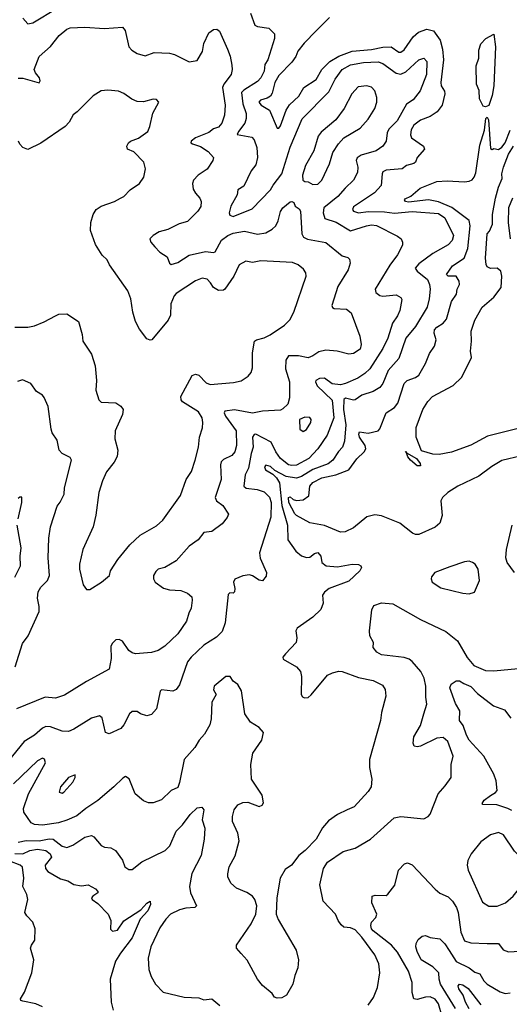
# Model space of a CAD drawing. Extents: x 1268547 to 1425625, y 515768 to 616754.
# Tile 86 of 256: x 1309725 to 1312730, y 555131 to 561181. Entities that reach past the tile are written whole.
import ezdxf

# ---------------------------------------------------------------- set-up
doc = ezdxf.new("R2010")
doc.units = 0

msp = doc.modelspace()

# ---------------------------------------------------------------- linework, layer by layer
at = {"layer": '0CON10XD'}
for points in [[(1309745, 561190), (1309775, 561155.6), (1309805, 561161.5), (1309955, 561252.5)], [(1311141.2, 561221.2), (1311168.1, 561148.1), (1311185, 561138.7), (1311255, 561130), (1311288.8, 561095), (1311290, 561065), (1311247.3, 560935), (1311230.7, 560905), (1311226.1, 560865), (1311205.2, 560824.8), (1311185, 560801.8), (1311101.3, 560748.7), (1311086.9, 560733.1), (1311094.3, 560665), (1311114.2, 560605), (1311116, 560575), (1311107.3, 560545), (1311067.3, 560495), (1311060, 560475), (1311149, 560459), (1311165, 560442.5), (1311180.3, 560395), (1311183.8, 560335), (1311175, 560288.8), (1311146.7, 560253.3), (1311101.4, 560158.6), (1311063.3, 560135), (1311059.5, 560105), (1311020, 560035), (1311010.8, 559995), (1311015, 559980), (1311035, 559972.5), (1311151.3, 560018.7), (1311265, 560135.5), (1311280.9, 560165), (1311335, 560233.6), (1311385, 560398.6), (1311458.5, 560571.5), (1311621.9, 560738.1), (1311661.8, 560815), (1311703.9, 560875), (1311755, 560904.2), (1311835, 560918.4), (1311925, 560922.4), (1311955, 560911.8), (1312035, 560853.2), (1312065, 560846), (1312095, 560860), (1312175, 560935.5), (1312205, 560945.6), (1312224.4, 560925), (1312222.8, 560845), (1312184.2, 560745), (1312141.2, 560688.8), (1312098.6, 560661.4), (1312041.1, 560558.9), (1311991.5, 560508.5), (1311981.3, 560485), (1311973.6, 560435), (1311953.5, 560405), (1311913.8, 560376.2), (1311822.1, 560347.9), (1311797.1, 560332.9), (1311790, 560315), (1311801.5, 560275), (1311797.6, 560242.4), (1311773.6, 560195), (1311723.6, 560145), (1311678.5, 560095), (1311591.8, 560025), (1311587.1, 559995), (1311598.6, 559958.6), (1311667.8, 559937.8), (1311755, 559882.9), (1311854.8, 559915.2), (1311885, 559920), (1311915, 559916.5), (1312045, 559851.4), (1312066, 559835), (1312075.8, 559815), (1312074.2, 559795), (1312043.7, 559736.3), (1311996.5, 559673.5), (1311906.9, 559525), (1311910.8, 559505), (1311936, 559486), (1311955, 559482.3), (1312035, 559491.4), (1312064, 559474), (1312071.2, 559461.2), (1312058.9, 559395), (1312045, 559361.4), (1312014.2, 559315.8), (1311985.7, 559225), (1311955, 559160.4), (1311873.6, 559036.4), (1311843.5, 559006.5), (1311801, 558979), (1311725.2, 558944.8), (1311695, 558938.4), (1311644, 558944), (1311595, 558978.5), (1311565, 558977.1), (1311543.1, 558965), (1311540, 558955), (1311550.6, 558930.6), (1311643.8, 558843.8), (1311653.1, 558735), (1311612.8, 558627.2), (1311555, 558543.8), (1311499.6, 558485), (1311425, 558444.3), (1311395, 558441.2), (1311375, 558446.5), (1311325, 558483.8), (1311296.6, 558525), (1311268.2, 558585), (1311175, 558634), (1311165, 558632.5), (1311154.3, 558615.7), (1311158.2, 558555), (1311144.9, 558515.1), (1311128.6, 558425), (1311109.7, 558385), (1311101.5, 558315), (1311115, 558302), (1311183.6, 558293.6), (1311225, 558280.4), (1311258.2, 558248.2), (1311267.8, 558215), (1311266.9, 558125), (1311196.2, 557905), (1311201.7, 557871.7), (1311240, 557785), (1311238.8, 557761.2), (1311215, 557733.8), (1311195, 557737.5), (1311155, 557763.3), (1311135, 557769.1), (1311095, 557764.4), (1311045, 557743.8), (1311037.5, 557725), (1311046.2, 557685), (1311043.6, 557666.4), (1311035, 557657.5), (1311015, 557660), (1311005, 557650), (1310985.6, 557475), (1310968.3, 557421.7), (1310933.6, 557386.4), (1310855, 557338.5), (1310777.3, 557265), (1310755.4, 557235), (1310705.7, 557095), (1310685, 557066), (1310664.1, 557055.9), (1310596, 557064), (1310586.2, 557055), (1310564.1, 556945.9), (1310535, 556911.2), (1310505, 556904), (1310467.5, 556915), (1310445, 556929.2), (1310415, 556930), (1310398.1, 556915), (1310365, 556848), (1310345, 556826), (1310275, 556793.3), (1310251.7, 556801.7), (1310230.5, 556890.5), (1310215, 556903.8), (1310165, 556890), (1310057.9, 556822.1), (1310025, 556807.5), (1309985, 556808.5), (1309913.3, 556835), (1309885, 556837.1), (1309865, 556828.2), (1309815, 556783.8), (1309753.1, 556745), (1309655, 556624.3)], [(1311627.1, 561195), (1311545, 561112.9), (1311472.2, 561037.8), (1311433, 560987), (1311420.3, 560955), (1311395, 560920.8), (1311315, 560838.5), (1311291.2, 560795), (1311275, 560730), (1311265, 560711.5), (1311245, 560698.4), (1311203, 560687), (1311193.1, 560675), (1311208.1, 560655), (1311257.8, 560625), (1311305, 560514), (1311315, 560514.2), (1311325, 560530), (1311361, 560625), (1311381.6, 560658.4), (1311438.2, 560711.8), (1311469.5, 560765), (1311545, 560812.9), (1311579.8, 560875), (1311629.5, 560925), (1311685, 560956.6), (1311765, 560987.5), (1311885, 560998.8), (1311953.3, 561013.3), (1312005.2, 561015.2), (1312052.7, 560982.7), (1312065, 560980.9), (1312084.8, 560995.2), (1312140.3, 561075), (1312172.7, 561105), (1312225, 561122.5), (1312265, 561112.9), (1312306.3, 561056.3), (1312319.5, 560999.5), (1312326, 560935), (1312310, 560795), (1312312.5, 560775), (1312331.9, 560741.9), (1312334.6, 560725), (1312317.9, 560655), (1312287.5, 560615), (1312245, 560586.1), (1312185, 560563.8), (1312145, 560532.5), (1312127.3, 560505), (1312124.6, 560474.6), (1312130.6, 560455), (1312204.3, 560405), (1312210, 560385), (1312165.8, 560335), (1312154, 560305), (1312143.4, 560296.6), (1312100, 560285), (1312072.5, 560265), (1311974.1, 560255.9), (1311955, 560247.1), (1311949.1, 560235), (1311942.9, 560162.9), (1311903.1, 560116.9), (1311775, 560031.5), (1311768.2, 560015), (1311775, 560004.6), (1311803.9, 559993.9), (1311865, 560002.1), (1311965, 560001), (1312025, 559991.5), (1312135, 560001.7), (1312295, 559990.8), (1312335, 559963.8), (1312387.1, 559855), (1312380.6, 559825), (1312355, 559797.8), (1312261.9, 559745), (1312175, 559680), (1312153.1, 559655), (1312164.4, 559635), (1312227.4, 559585), (1312240.8, 559555), (1312244.7, 559525), (1312238.9, 559465), (1312226.7, 559415), (1312154.6, 559295), (1312096.2, 559225), (1312051.3, 559098.7), (1311987.5, 559025), (1311955, 558945.8), (1311935, 558920.6), (1311895, 558896.4), (1311825.3, 558874.7), (1311784.6, 558845.4), (1311775, 558842.9), (1311725, 558855.2), (1311715, 558846.4), (1311712, 558785), (1311727.9, 558692.1), (1311719.2, 558590.8), (1311706.4, 558555), (1311681.8, 558528.2), (1311647.9, 558475), (1311617.6, 558452.4), (1311525, 558417), (1311455, 558375.2), (1311425, 558364), (1311360.7, 558375), (1311291.5, 558411.5), (1311265, 558435.3), (1311235, 558442.9), (1311226.9, 558433.1), (1311233.5, 558415), (1311279, 558389), (1311301.4, 558365), (1311320.6, 558335), (1311333.8, 558195), (1311369.5, 558075), (1311371.2, 557985), (1311420.5, 557915), (1311455, 557887.1), (1311485, 557876.4), (1311505, 557879.4), (1311535, 557901.2), (1311555, 557906.2), (1311573.8, 557885), (1311580, 557845), (1311605.9, 557825.9), (1311675, 557820), (1311765, 557835.8), (1311805, 557833.3), (1311820, 557825), (1311822.5, 557815), (1311813.3, 557795), (1311745, 557730.6), (1311625, 557685.6), (1311596.3, 557663.7), (1311584.4, 557645), (1311587.3, 557595), (1311573.1, 557556.9), (1311525, 557509.2), (1311428.3, 557441.7), (1311420.8, 557425), (1311427, 557383), (1311422.5, 557355), (1311356.7, 557285), (1311340, 557265), (1311341.7, 557251.7), (1311425, 557204.2), (1311448.9, 557175), (1311455.5, 557144.5), (1311453.3, 557035), (1311460.7, 557020.7), (1311473.6, 557013.6), (1311495, 557016.2), (1311515, 557032), (1311615, 557152.5), (1311645, 557168.1), (1311685, 557178.1), (1311705, 557176.9), (1311805, 557138.2), (1311895, 557120.5), (1311952.4, 557092.4), (1311969.2, 557065), (1311972.9, 557025), (1311945.6, 556925), (1311940, 556875), (1311871.5, 556635), (1311872.2, 556585), (1311886.4, 556513.6), (1311882.3, 556467.7), (1311865, 556438), (1311778, 556345), (1311735, 556325.8), (1311675, 556297.8), (1311621.5, 556258.5), (1311583.8, 556216.2), (1311545.8, 556145), (1311477.5, 556075), (1311439.2, 556045), (1311393.6, 555986.4), (1311355, 555958.8), (1311324.4, 555905), (1311303.1, 555785), (1311299.2, 555685), (1311311.7, 555651.7), (1311422.7, 555462.7), (1311435.7, 555405), (1311431.9, 555355), (1311413, 555307), (1311402, 555255), (1311363, 555187), (1311335, 555171.2), (1311305, 555168.8), (1311290, 555175), (1311275, 555196.7), (1311215, 555246.2), (1311184.5, 555284.5), (1311122.1, 555402.1), (1311085, 555443.8), (1311056.7, 555475), (1311056.2, 555495), (1311145.8, 555625), (1311174, 555685), (1311180, 555735), (1311168, 555775), (1311153.8, 555795), (1311118.9, 555818.9), (1311056.7, 555845), (1311021.2, 555875), (1311002.5, 555915), (1311002.3, 555932.3), (1311011.4, 555975), (1311047.4, 556042.6), (1311072.2, 556135), (1311065, 556183.3), (1311031.9, 556255), (1311030.6, 556285), (1311040.6, 556325), (1311065, 556357.1), (1311095, 556371.9), (1311125, 556372.9), (1311195, 556346.2), (1311213.3, 556355), (1311220.7, 556369.3), (1311214, 556415), (1311147.5, 556515), (1311144.3, 556605), (1311156, 556675), (1311211.2, 556755), (1311221.7, 556801.7), (1311195, 556832.5), (1311141.2, 556865), (1311106, 556915), (1311087, 557057), (1311065, 557096.7), (1311036.2, 557116.2), (1311016, 557145), (1310990, 557145), (1310918, 557085), (1310915, 557062.5), (1310931.2, 557035), (1310905, 556987.5), (1310900, 556885), (1310892.1, 556847.9), (1310859.7, 556790.3), (1310827.5, 556755), (1310800.6, 556709.4), (1310734.4, 556635), (1310706.4, 556493.6), (1310695, 556464), (1310655, 556443.8), (1310595, 556387.1), (1310545, 556368.6), (1310515, 556368.1), (1310485, 556381.9), (1310434.6, 556424.6), (1310396.2, 556516.2), (1310375, 556530), (1310358.7, 556521.3), (1310303.8, 556466.2), (1310205, 556383.5), (1310130, 556335), (1310075, 556288.5), (1310015, 556261.8), (1309964, 556246), (1309865, 556230.9), (1309816.7, 556235), (1309795, 556245.5), (1309751.1, 556311.1), (1309748.5, 556335), (1309778.8, 556425), (1309883.1, 556615), (1309878.1, 556638.1), (1309865, 556642.5), (1309835, 556626.7), (1309686.9, 556485)], [(1309715, 560821.3), (1309745, 560821.2), (1309845, 560794), (1309850.8, 560805), (1309846.7, 560825), (1309821.5, 560855), (1309813.8, 560875), (1309844.5, 560955), (1309914.5, 561015.5), (1309968, 561085), (1310015, 561123.8), (1310035, 561131.2), (1310125, 561135.6), (1310245, 561126.9), (1310355, 561136), (1310372.5, 561115), (1310395.6, 561015), (1310412.9, 560995), (1310445, 560973.5), (1310495, 560958.6), (1310551.2, 560978.8), (1310645, 560975.7), (1310675, 560967.8), (1310765, 560921.5), (1310815, 560930), (1310847.1, 560985), (1310854.6, 561035.4), (1310885, 561100), (1310915, 561121.2), (1310935, 561123.8), (1310951.2, 561111.2), (1311000.3, 561000.3), (1311017.3, 560957.3), (1311027.3, 560902.7), (1311030, 560875), (1311022.5, 560845), (1310977.5, 560785), (1310970, 560765), (1310986.4, 560655), (1310981.5, 560595), (1310966.5, 560545), (1310945, 560520), (1310915, 560511.2), (1310885, 560488.5), (1310804.2, 560455.8), (1310778, 560435), (1310776.2, 560425), (1310785, 560419.2), (1310835, 560401.2), (1310881.7, 560371.7), (1310914.1, 560334.1), (1310910, 560315), (1310875, 560262.5), (1310820.8, 560225), (1310792.5, 560195), (1310785.7, 560175), (1310790.6, 560139.4), (1310803.1, 560115), (1310831.4, 560085), (1310839.4, 560065), (1310836.1, 560033.9), (1310818.1, 560005), (1310755, 559941.1), (1310703.9, 559926.1), (1310635, 559891.2), (1310581.8, 559878.2), (1310545, 559855.8), (1310524.4, 559835), (1310530, 559815), (1310554.2, 559785), (1310585, 559752.9), (1310629.2, 559725), (1310644, 559685), (1310655, 559676.7), (1310695, 559689.2), (1310765.3, 559734.7), (1310865, 559756.5), (1310915, 559750), (1310925, 559754.3), (1310963.8, 559826.2), (1311002.7, 559855), (1311035, 559869.5), (1311105, 559881.6), (1311185, 559864), (1311235, 559871.8), (1311275.2, 559894.8), (1311296.4, 559915), (1311310.9, 559945), (1311325, 560003.3), (1311341.2, 560025), (1311385, 560062.5), (1311395, 560064.2), (1311407, 560057), (1311416, 560035), (1311440, 560020), (1311448.8, 560005), (1311456.2, 559866.2), (1311467.1, 559845), (1311492.6, 559832.6), (1311605, 559811.8), (1311705, 559731.1), (1311739.1, 559719.1), (1311749.4, 559709.4), (1311752.9, 559685), (1311742.2, 559645), (1311677.7, 559542.3), (1311641.4, 559425), (1311645, 559413.3), (1311655.7, 559405.7), (1311732, 559402), (1311759.8, 559379.8), (1311813.6, 559236.4), (1311821.2, 559185), (1311815, 559157.5), (1311775, 559130), (1311745, 559126), (1311673.4, 559143.4), (1311605, 559150.9), (1311560.2, 559139.8), (1311525, 559115.6), (1311495, 559103.5), (1311436.5, 559116.5), (1311375, 559116.5), (1311358.3, 559088.3)], [(1312585, 560646.2), (1312570.5, 560650.5), (1312547.6, 560695), (1312546.2, 560746.2), (1312528.7, 560785), (1312526.9, 560896.9), (1312543.7, 560945), (1312543.3, 560995), (1312555, 561033.8), (1312585.4, 561065), (1312635, 561092), (1312645.7, 561015), (1312634.7, 560775), (1312625.7, 560715), (1312605, 560654.8), (1312585, 560646.2)], [(1311525, 560168.6), (1311555, 560170.6), (1311580.6, 560195), (1311625.7, 560295), (1311647.8, 560365), (1311682.1, 560417.9), (1311715, 560454.3), (1311815.8, 560515), (1311865, 560569.2), (1311905.4, 560634.6), (1311916.9, 560675), (1311917, 560703), (1311905.8, 560745), (1311885, 560765.8), (1311855, 560775.6), (1311802.2, 560767.8), (1311763.1, 560725), (1311716.9, 560635), (1311665, 560565.8), (1311575, 560489.2), (1311556.9, 560465), (1311530.5, 560375), (1311478.9, 560285), (1311460.6, 560225), (1311464, 560195), (1311475, 560186.2), (1311495, 560184), (1311525, 560168.6)], [(1310155, 557680), (1310226.7, 557725), (1310276.2, 557765), (1310282.9, 557795), (1310328.1, 557865), (1310400.6, 557955), (1310465, 558013.1), (1310565, 558071.4), (1310602.9, 558105), (1310711.6, 558258.4), (1310746.7, 558355), (1310778.6, 558405), (1310801.1, 558475), (1310822.1, 558555), (1310827.8, 558615), (1310847.4, 558672.6), (1310850, 558705), (1310845.4, 558735.4), (1310822, 558772), (1310725, 558833.3), (1310716.1, 558846.1), (1310714.6, 558865), (1310784.2, 558995), (1310805, 559002.9), (1310823.9, 558996.1), (1310869.5, 558949.5), (1310895, 558939.5), (1311038.2, 558951.8), (1311085, 558961.8), (1311128.3, 558991.7), (1311146, 559014), (1311155, 559042.5), (1311153.1, 559135), (1311166.9, 559205), (1311178.8, 559215), (1311225, 559226.2), (1311262.5, 559245), (1311350, 559305), (1311382.4, 559337.6), (1311408.6, 559385), (1311482.9, 559605), (1311481.9, 559625), (1311468, 559648), (1311435, 559675.8), (1311399.1, 559689.1), (1311205, 559699.5), (1311155, 559688.2), (1311113, 559697), (1311072.5, 559675), (1311040, 559605), (1310985, 559525.7), (1310975, 559518.6), (1310945, 559516.9), (1310914.4, 559535), (1310896.9, 559565), (1310875, 559587.5), (1310845, 559592.2), (1310805, 559577.1), (1310685, 559498.9), (1310672.2, 559485), (1310652.2, 559435), (1310650, 559365), (1310635.8, 559335), (1310536.7, 559215), (1310525, 559211.2), (1310505, 559220), (1310459.5, 559279.5), (1310436.3, 559326.3), (1310419.4, 559385), (1310407.5, 559465), (1310389.4, 559515), (1310277.1, 559675), (1310262.5, 559705), (1310232, 559735), (1310190.3, 559800.3), (1310160, 559885), (1310161.4, 559935), (1310176.9, 559985), (1310194.2, 560015), (1310225, 560035.8), (1310306.9, 560063.1), (1310343.3, 560085), (1310364.3, 560095.7), (1310403.8, 560135), (1310460, 560175), (1310487.3, 560212.7), (1310496.2, 560265), (1310486, 560305), (1310425, 560370), (1310387.5, 560385), (1310382.5, 560405), (1310393.3, 560425), (1310405.9, 560434.1), (1310455, 560454.2), (1310510.8, 560495), (1310524.2, 560525), (1310542.5, 560607.5), (1310580, 560675), (1310565, 560690), (1310545, 560692.5), (1310484.1, 560675.9), (1310445, 560679.4), (1310413, 560693), (1310365, 560728.6), (1310331.3, 560741.3), (1310265, 560749.2), (1310225.9, 560744.1), (1310175, 560713.3), (1310078, 560615), (1310052.4, 560597.6), (1310028, 560552), (1310005, 560524.2), (1309855, 560422.2), (1309775, 560383.1), (1309745, 560395.8), (1309725.5, 560415.5), (1309716.9, 560435)], [(1312805, 558500.6), (1312685, 558472.7), (1312622.5, 558435), (1312544, 558376), (1312415, 558314.7), (1312353.9, 558275), (1312320.9, 558245), (1312310.6, 558225), (1312317.3, 558135), (1312305, 558088), (1312275, 558062.9), (1312175, 558017.1), (1312155, 558016.9), (1312135.4, 558025.4), (1312058.1, 558088.1), (1311945, 558132), (1311905, 558137.9), (1311855, 558125.4), (1311775, 558059.5), (1311723.3, 558035), (1311695, 558032.5), (1311595, 558074), (1311505, 558088.8), (1311425, 558133.9), (1311413, 558145), (1311377, 558215), (1311374.4, 558245), (1311385, 558250), (1311403.4, 558233.4), (1311425, 558227.3), (1311465, 558230), (1311499.1, 558255), (1311506.8, 558315), (1311525, 558336.6), (1311580, 558365), (1311665.5, 558384.5), (1311745, 558415.9), (1311795, 558483.1), (1311838.5, 558525), (1311848.8, 558545), (1311845.4, 558565), (1311810, 558615), (1311806.2, 558635), (1311811.5, 558648.5), (1311865, 558640.8), (1311924.6, 558655.4), (1311935, 558666.2), (1311974.6, 558765.4), (1312025, 558797.5), (1312045.3, 558824.7), (1312084.1, 558945.9), (1312104.4, 558965), (1312155, 558982.4), (1312175, 558996.8), (1312215, 559068.2), (1312239.9, 559130.1), (1312271, 559175), (1312281.4, 559215), (1312268.2, 559255), (1312271.5, 559275), (1312285, 559291.9), (1312325, 559316.7), (1312345, 559340), (1312375, 559448.8), (1312406.9, 559495), (1312411.4, 559525), (1312425.6, 559555), (1312421.9, 559575), (1312404, 559605), (1312355.4, 559605.4), (1312344.5, 559615), (1312381.1, 559668.9), (1312453.2, 559716.8), (1312475, 559774.3), (1312490.8, 559915), (1312485, 559946.6), (1312377.3, 560027.3), (1312295, 560062), (1312235, 560074.8), (1312110.7, 560060.7), (1312093.1, 560065), (1312086.9, 560075), (1312090.4, 560079.6), (1312125, 560097.5), (1312183.3, 560145), (1312285, 560186), (1312348.7, 560191.3), (1312455, 560184.2), (1312485, 560188.8), (1312501.9, 560198.1), (1312515, 560213.2), (1312525, 560240.6), (1312549.1, 560410.9), (1312577.6, 560502.4), (1312586.9, 560575), (1312595, 560582.2), (1312603.2, 560565), (1312615, 560390), (1312625, 560384), (1312635, 560388.8), (1312665, 560384.2), (1312685, 560397.5), (1312705.5, 560425), (1312735, 560501.5)], [(1312785, 558669.4), (1312597.3, 558622.7), (1312495, 558567.2), (1312376.5, 558523.5), (1312300.6, 558509.4), (1312261.1, 558511.1), (1312191.3, 558531.3), (1312159, 558615), (1312158.1, 558675), (1312199, 558785), (1312230.2, 558835), (1312258.4, 558865), (1312385, 558932.5), (1312438.8, 558985), (1312497.9, 559105), (1312492.7, 559145), (1312499.2, 559205), (1312496.9, 559266.9), (1312518.3, 559335), (1312564.4, 559415), (1312635, 559475.6), (1312681.3, 559535), (1312683.6, 559605), (1312677.7, 559635), (1312655, 559654.5), (1312615, 559652.5), (1312595, 559662.5), (1312587.5, 559677.5), (1312583.6, 559715), (1312594.1, 559865), (1312609, 559881), (1312627.6, 559925), (1312627.4, 559985), (1312645.2, 560085.2), (1312665, 560151.2), (1312685.8, 560205), (1312684.8, 560235), (1312694.3, 560275), (1312724.5, 560355), (1312756.5, 560403.5)], [(1312750.9, 560085), (1312725.8, 560024.2), (1312723.7, 559935), (1312734.8, 559834.8)], [(1309695, 559292), (1309775, 559291.4), (1309815, 559300), (1309875.6, 559324.4), (1309945, 559362.5), (1309965, 559372.5), (1310015, 559373.3), (1310085, 559327.5), (1310107.6, 559247.6), (1310112.9, 559205), (1310165, 559126.7), (1310187.5, 559055), (1310197.1, 558965), (1310192.5, 558905), (1310210, 558845), (1310225, 558831.2), (1310315, 558827.5), (1310345, 558806), (1310359.2, 558785), (1310355.7, 558755), (1310310, 558655), (1310309.4, 558605), (1310326.9, 558535), (1310322.6, 558497.4), (1310305, 558462), (1310258, 558402), (1310232.8, 558347.2), (1310210.6, 558275), (1310192.6, 558137.4), (1310176.9, 558065), (1310112, 557925), (1310091.4, 557835), (1310091.4, 557805), (1310115, 557707.5), (1310135, 557680), (1310155, 557680)], [(1311358.3, 559088.3), (1311357.1, 559035), (1311381.8, 558955), (1311381.7, 558858.3), (1311370.5, 558819.5), (1311339.5, 558790.5), (1311325, 558782), (1311215.5, 558775.5), (1311155, 558763.6), (1311044.2, 558784.2), (1310984.4, 558775), (1310980, 558765), (1310988.7, 558745), (1311052.9, 558655), (1311056.6, 558565), (1311045.4, 558525), (1311027.6, 558502.4), (1310975, 558479.3), (1310961.9, 558465), (1310956.8, 558445), (1310961.6, 558355), (1310924.5, 558245), (1310932.9, 558225), (1310972, 558195), (1311006.4, 558143.6), (1310998.3, 558121.7), (1310967.3, 558082.7), (1310904.2, 558035.8), (1310855, 558030), (1310821.2, 557985), (1310764.6, 557945.4), (1310685, 557856), (1310615, 557814.3), (1310575, 557804), (1310559.7, 557790.3), (1310546.2, 557765), (1310546.2, 557745), (1310555.9, 557725.9), (1310608.6, 557688.6), (1310645, 557678.1), (1310715, 557674.2), (1310755, 557657.5), (1310780.6, 557635), (1310784.4, 557615), (1310777.5, 557565), (1310762.7, 557535), (1310749.5, 557485), (1310695, 557406.9), (1310615, 557330.6), (1310575, 557305.6), (1310535, 557293.1), (1310435, 557285.5), (1310415, 557290), (1310395.4, 557305.4), (1310355, 557363.3), (1310335, 557372.5), (1310315, 557370), (1310291.7, 557348.3), (1310285, 557330), (1310285.8, 557255), (1310275, 557190), (1310134.6, 557115.4), (1309999.6, 557030.4), (1309945, 557011.9), (1309881.4, 557018.6), (1309705, 556946.2)], [(1309697.1, 557205), (1309742.7, 557347.3), (1309777.5, 557395), (1309843.8, 557545), (1309844.5, 557574.5), (1309833.4, 557626.6), (1309838.1, 557665), (1309855.6, 557695), (1309895.3, 557734.7), (1309907.9, 557765), (1309900.4, 557875), (1309904.5, 557995), (1309914.4, 558065), (1309955, 558191.2), (1309973.3, 558216.7), (1309997.1, 558265), (1310000.6, 558305), (1310043.8, 558475), (1310035, 558490), (1309986.4, 558516.4), (1309966.7, 558535), (1309955, 558597.5), (1309925, 558643.3), (1309918.6, 558665), (1309898.9, 558805), (1309875, 558860), (1309864.2, 558874.2), (1309827.3, 558897.3), (1309794, 558945), (1309742.4, 558967.6), (1309712.1, 558957.9)], [(1311465, 558651.2), (1311485, 558663.8), (1311511.2, 558705), (1311513.3, 558725), (1311506, 558736), (1311475, 558738), (1311443.3, 558725), (1311443.8, 558665), (1311465, 558651.2)], [(1312185, 558440), (1312165, 558440), (1312124.2, 558474.2), (1312107.5, 558495), (1312100, 558520), (1312092.5, 558525), (1312095, 558530), (1312100, 558520), (1312160, 558485), (1312183.3, 558455), (1312185, 558440)], [(1309714.6, 558115), (1309737.5, 558215), (1309737.5, 558247.5), (1309725, 558247.5), (1309715, 558238.8)], [(1309695.4, 557755), (1309729.5, 557825), (1309727.3, 557885), (1309733.8, 557935), (1309709.6, 558075)], [(1312761.5, 557785), (1312718.2, 557845), (1312710, 557875), (1312712.5, 557925), (1312747.3, 558075)], [(1312485, 557653.8), (1312515.8, 557664.2), (1312547.5, 557735), (1312538.8, 557805), (1312520, 557835), (1312505, 557846.7), (1312485, 557853.3), (1312455, 557850), (1312365, 557820), (1312272.5, 557785), (1312252.3, 557757.7), (1312250, 557745), (1312257.5, 557725), (1312310.9, 557690.9), (1312445, 557658), (1312485, 557653.8)], [(1311865, 555126), (1311896.9, 555173.1), (1311920.5, 555235), (1311935.6, 555325), (1311929.8, 555379.8), (1311904.4, 555435), (1311825, 555543.3), (1311785, 555588.1), (1311755, 555600), (1311715.5, 555605.5), (1311698.2, 555618.2), (1311679.2, 555645), (1311664, 555685), (1311587.1, 555765), (1311566.7, 555865), (1311589.4, 555965), (1311614.8, 556005.2), (1311709.8, 556070.2), (1311785, 556090), (1311879.4, 556145), (1312022.8, 556277.2), (1312065, 556285.5), (1312205, 556270), (1312233.3, 556285), (1312245, 556300), (1312293.6, 556425), (1312337, 556473), (1312373.1, 556525), (1312373.8, 556605), (1312385.5, 556655), (1312353.1, 556745), (1312325, 556769.5), (1312285, 556766.2), (1312185, 556717.3), (1312165, 556712.2), (1312147, 556717), (1312141.1, 556735), (1312144.7, 556775.3), (1312184.4, 556845), (1312205.7, 556915), (1312224.3, 556974.3), (1312217.6, 557017.6), (1312218.8, 557085), (1312208.5, 557135), (1312187.1, 557175), (1312135, 557237.3), (1312115, 557251.2), (1312085, 557261.5), (1311945, 557279.2), (1311916.7, 557295), (1311894.1, 557324.1), (1311896.2, 557355), (1311874.2, 557395), (1311871.4, 557425), (1311885.8, 557555), (1311899.2, 557580.8), (1311945, 557597.5), (1312015, 557591.4), (1312185.8, 557495), (1312341.2, 557421.2), (1312412.9, 557365), (1312472.5, 557262.5), (1312513, 557213), (1312585, 557181.1), (1312635, 557180)], [(1312635, 557180), (1312785, 557194.2)], [(1312745, 556321.6), (1312721.4, 556335), (1312653.9, 556356.1), (1312568, 556358), (1312564, 556365), (1312575.8, 556385), (1312615, 556413.9), (1312646.7, 556433.3), (1312655.5, 556445), (1312649.8, 556505), (1312634.5, 556544.5), (1312574, 556655), (1312484.6, 556755), (1312467.3, 556785), (1312447.3, 556845), (1312424.4, 556875), (1312426.2, 556935), (1312399.5, 556979.5), (1312365.2, 557075), (1312372.9, 557097.1), (1312405, 557119.5), (1312425, 557119.4), (1312451.4, 557101.4), (1312495, 557084.1), (1312535, 557040.8), (1312632.5, 556965), (1312701.1, 556941.1), (1312738.9, 556888.9)], [(1309985, 556428.8), (1309995, 556434.2), (1310050.8, 556495), (1310066.2, 556525), (1310065, 556540), (1310023.8, 556525), (1309975, 556466.7), (1309967.5, 556435), (1309985, 556428.8)], [(1309715, 556127.5), (1309765, 556137.2), (1309845, 556136.1), (1309906.8, 556146.8), (1309930, 556145), (1309985, 556101.8), (1310015, 556095.4), (1310050.4, 556109.6), (1310125, 556157.9), (1310165, 556168.9), (1310179.8, 556159.8), (1310225, 556105.7), (1310245, 556095.8), (1310285, 556092), (1310313.3, 556075), (1310355, 556017.5), (1310370, 555975), (1310395, 555960), (1310415, 555960), (1310475, 556007.3), (1310618, 556075), (1310645.6, 556105), (1310685, 556193.8), (1310725, 556234.3), (1310772.2, 556297.8), (1310815, 556339.1), (1310842.8, 556342.8), (1310855.4, 556325.4), (1310844.6, 556265), (1310862.4, 556212.4), (1310858.2, 556145), (1310838.8, 556045), (1310781.5, 555935), (1310767.5, 555855), (1310772.7, 555815), (1310811.2, 555735), (1310800, 555725), (1310745, 555721.9), (1310705, 555712.2), (1310651.4, 555685), (1310622.2, 555655), (1310585, 555600.8), (1310530.4, 555485), (1310514.4, 555415), (1310518.1, 555345), (1310532.1, 555302.1), (1310558.8, 555255), (1310605, 555206), (1310735, 555174.3), (1310825, 555170.5), (1310855, 555159.2), (1310905, 555164.2), (1310953, 555123)], [(1312605, 555732.9), (1312655, 555733.3), (1312706.2, 555753.8), (1312753.9, 555796.1), (1312809.4, 555865), (1312844.3, 555925), (1312848.1, 555945), (1312835.7, 555995), (1312761.7, 556071.7), (1312695, 556172.9), (1312665, 556186.7), (1312615, 556171.8), (1312555, 556128.6), (1312495.4, 556054.6), (1312475.8, 556015), (1312472.5, 555985), (1312478.1, 555955), (1312565, 555758), (1312605, 555732.9)], [(1309695, 556058.4), (1309743.8, 556056.2), (1309786.9, 556075), (1309835, 556083.6), (1309885, 556075.8), (1309912.1, 556055), (1309920.3, 556035), (1309881.7, 555985), (1309882.8, 555965), (1309897.8, 555947.8), (1309975, 555900.9), (1310020.3, 555890.3), (1310056.8, 555866.8), (1310105, 555858.9), (1310145.5, 555865.5), (1310190.3, 555840.3), (1310203.8, 555825), (1310203.8, 555815), (1310173.8, 555795), (1310166.2, 555785), (1310168.8, 555775), (1310205, 555750), (1310268.8, 555685), (1310284.6, 555645), (1310283, 555593), (1310295, 555580), (1310325, 555586.9), (1310365, 555643.1), (1310468.2, 555711.8), (1310505, 555752.5), (1310525, 555764), (1310528.5, 555745), (1310511.1, 555705), (1310465.3, 555654.7), (1310415, 555540), (1310343.6, 555445), (1310313.3, 555395), (1310279.4, 555285), (1310285.7, 555145), (1310298, 555095)], [(1309865.3, 555115), (1309824.2, 555134.2), (1309745, 555149.3), (1309732.9, 555155), (1309730, 555165), (1309753.9, 555206.1), (1309799.5, 555325), (1309811.5, 555405), (1309791.8, 555475), (1309797.3, 555495), (1309817.8, 555525), (1309819.2, 555595), (1309805.2, 555635.2), (1309767.9, 555675), (1309756.9, 555695), (1309774.8, 555775), (1309768, 555805), (1309743.6, 555855), (1309749.6, 555905), (1309742.7, 555972.7), (1309728.2, 555985), (1309665, 556010.6)], [(1312134.5, 555265.5), (1312112.3, 555335), (1312045, 555451.2), (1312006.7, 555495), (1311895, 555582.9), (1311885.2, 555595), (1311881, 555615), (1311885.2, 555634.8), (1311911.4, 555665), (1311917.8, 555685), (1311885.7, 555755), (1311888.8, 555795), (1311907.7, 555802.3), (1311975, 555798.8), (1311985, 555806.7), (1312026.8, 555863.2), (1312051.2, 555955), (1312086.1, 555993.9), (1312105, 555999.2), (1312135, 555987.1), (1312275, 555837.8), (1312305, 555814.5), (1312355, 555790.6), (1312381.9, 555765), (1312406, 555726), (1312416.9, 555695), (1312433.5, 555575), (1312455, 555521.9), (1312495, 555508.5), (1312595, 555504.4), (1312664.3, 555504.3), (1312692, 555465), (1312725, 555453.1), (1312795, 555456.9)], [(1312400.2, 555105), (1312308.7, 555255), (1312299.3, 555285), (1312297.5, 555325), (1312260.5, 555360.5), (1312190, 555405), (1312164.3, 555455), (1312155.8, 555485), (1312158.6, 555505), (1312171.2, 555528.8), (1312195, 555549.2), (1312215, 555554), (1312245, 555540.8), (1312305, 555534.2), (1312335, 555502.9), (1312360.8, 555460.8), (1312405, 555394.1), (1312485, 555354.6), (1312519.2, 555329.2), (1312548.8, 555318.8), (1312574.7, 555274.7), (1312595.3, 555255.3), (1312675, 555206.5), (1312705, 555196.7), (1312735, 555201.1)], [(1312318.8, 555055), (1312295, 555132.9), (1312275, 555161.5), (1312245, 555176.2), (1312215, 555174.5), (1312165, 555160), (1312144.5, 555164.5), (1312133.8, 555203.8), (1312134.5, 555265.5)], [(1312485, 555102.7), (1312461.2, 555145), (1312447, 555187), (1312421.2, 555225), (1312416.9, 555245), (1312425, 555254.3), (1312445, 555249.6), (1312477, 555227), (1312555, 555127.5)]]:
    msp.add_lwpolyline(points, dxfattribs=at)

doc.saveas('drawing.dxf')
